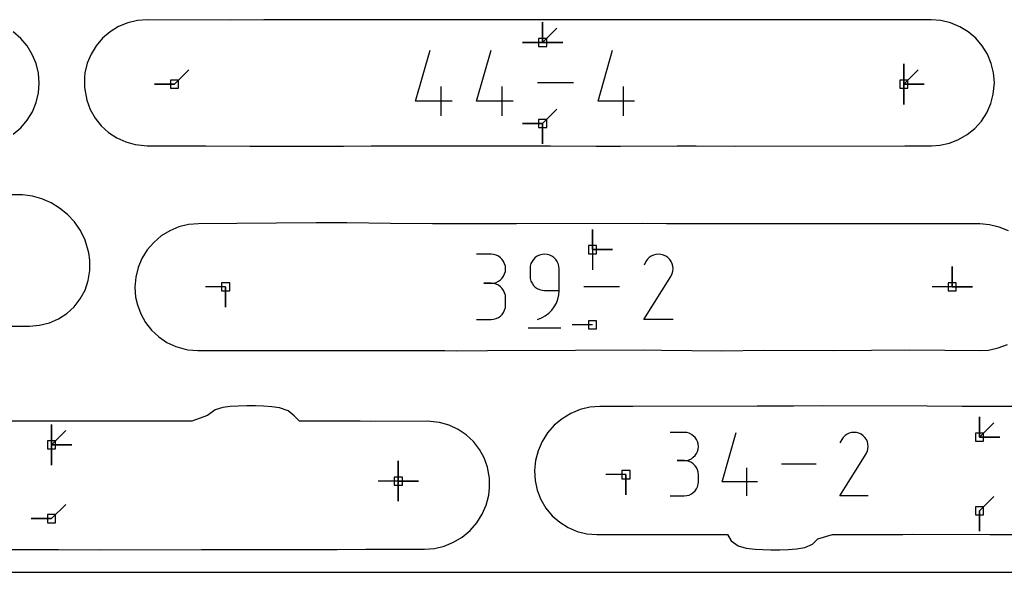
# Model space of a CAD drawing. Extents: x 0 to 600, y 0 to 900.
# Tile 37 of 56: x 353 to 423, y 0 to 39. Entities that reach past the tile are written whole.
import ezdxf

# ---------------------------------------------------------------- set-up
doc = ezdxf.new("R2010")
doc.units = 0

msp = doc.modelspace()

# ---------------------------------------------------------------- linework, layer by layer
at = {"layer": 'annotation', "color": 1}
for p, q in [((390.095655, 37.469692), (390.095655, 38.898442)), ((390.095655, 37.469692), (390.095655, 38.898442)), ((390.095655, 38.898442), (390.095655, 37.469692)), ((390.095655, 37.469692), (390.095655, 38.898442)), ((390.095655, 38.898442), (390.095655, 37.469692)), ((390.095655, 37.469692), (390.095655, 38.898442)), ((390.095655, 38.898442), (390.095655, 37.469692)), ((390.095655, 37.469692), (391.105934, 38.479971)), ((381.123427, 33.31768), (382.150401, 36.919348)), ((385.431647, 33.31768), (386.45862, 36.919348)), ((390.095655, 37.469692), (388.666905, 37.469692)), ((390.095655, 37.469692), (388.666905, 37.469692)), ((388.666905, 37.469692), (390.095655, 37.469692)), ((390.095655, 37.469692), (391.524405, 37.469692)), ((390.095655, 37.469692), (391.524405, 37.469692)), ((391.524405, 37.469692), (390.095655, 37.469692)), ((390.095655, 37.469692), (391.524405, 37.469692)), ((391.524405, 37.469692), (390.095655, 37.469692)), ((394.008878, 33.31768), (395.035852, 36.919348)), ((364.09203, 34.517921), (365.102309, 35.5282)), ((415.618399, 34.517921), (415.618399, 35.946671)), ((415.618399, 34.517921), (415.618399, 35.946671)), ((415.618399, 35.946671), (415.618399, 34.517921)), ((415.618399, 34.517921), (415.618399, 35.946671)), ((415.618399, 35.946671), (415.618399, 34.517921)), ((415.618399, 34.517921), (415.618399, 35.946671)), ((415.618399, 35.946671), (415.618399, 34.517921)), ((415.618399, 34.517921), (416.628678, 35.5282)), ((364.09203, 34.517921), (362.66328, 34.517921)), ((364.09203, 34.517921), (362.66328, 34.517921)), ((362.66328, 34.517921), (364.09203, 34.517921)), ((382.924116, 32.288093), (382.924116, 34.344944)), ((387.232336, 32.288093), (387.232336, 34.344944)), ((392.272593, 34.60372), (389.740303, 34.60372)), ((395.809567, 32.288093), (395.809567, 34.344944)), ((415.618399, 34.517921), (417.047149, 34.517921)), ((415.618399, 34.517921), (417.047149, 34.517921)), ((417.047149, 34.517921), (415.618399, 34.517921)), ((415.618399, 34.517921), (415.618399, 33.089171)), ((415.618399, 34.517921), (417.047149, 34.517921)), ((417.047149, 34.517921), (415.618399, 34.517921)), ((415.618399, 34.517921), (415.618399, 33.089171)), ((415.618399, 33.089171), (415.618399, 34.517921)), ((383.694927, 33.31768), (381.123427, 33.31768)), ((388.003147, 33.31768), (385.431647, 33.31768)), ((390.095655, 31.737749), (391.105934, 32.748027)), ((396.580378, 33.31768), (394.008878, 33.31768)), ((390.095655, 31.737749), (388.666905, 31.737749)), ((390.095655, 31.737749), (388.666905, 31.737749)), ((388.666905, 31.737749), (390.095655, 31.737749)), ((390.095655, 31.737749), (390.095655, 30.308999)), ((390.095655, 31.737749), (390.095655, 30.308999)), ((390.095655, 30.308999), (390.095655, 31.737749)), ((390.095655, 31.737749), (390.095655, 30.308999)), ((390.095655, 30.308999), (390.095655, 31.737749)), ((393.611078, 22.817361), (393.611078, 24.246111)), ((393.611078, 22.817361), (393.611078, 24.246111)), ((393.611078, 24.246111), (393.611078, 22.817361)), ((393.611078, 22.817361), (393.611078, 24.246111)), ((393.611078, 24.246111), (393.611078, 22.817361)), ((386.450731, 22.491702), (385.424494, 22.491702)), ((386.635302, 22.475135), (386.450731, 22.491702)), ((386.808977, 22.427392), (386.635302, 22.475135)), ((386.968868, 22.351409), (386.808977, 22.427392)), ((387.112085, 22.250123), (386.968868, 22.351409)), ((389.718447, 22.356664), (389.575182, 22.255231)), ((389.878278, 22.432722), (389.718447, 22.356664)), ((390.05175, 22.480492), (389.878278, 22.432722)), ((390.23594, 22.497063), (390.05175, 22.480492)), ((390.420511, 22.480492), (390.23594, 22.497063)), ((390.23594, 22.497063), (390.23594, 22.497063)), ((390.594186, 22.432722), (390.420511, 22.480492)), ((390.754076, 22.356664), (390.594186, 22.432722)), ((390.897293, 22.255231), (390.754076, 22.356664)), ((393.611078, 22.817361), (395.039828, 22.817361)), ((393.611078, 22.817361), (395.039828, 22.817361)), ((395.039828, 22.817361), (393.611078, 22.817361)), ((393.611078, 22.817361), (393.611078, 21.388611)), ((397.774461, 22.36195), (397.628687, 22.261428)), ((397.933796, 22.435387), (397.774461, 22.36195)), ((398.102789, 22.480725), (397.933796, 22.435387)), ((398.277538, 22.49695), (398.102789, 22.480725)), ((398.45414, 22.483049), (398.277538, 22.49695)), ((398.628694, 22.438008), (398.45414, 22.483049)), ((398.797295, 22.360812), (398.628694, 22.438008)), ((398.948092, 22.253732), (398.797295, 22.360812)), ((398.797295, 22.360812), (398.797295, 22.360812)), ((387.23574, 22.12647), (387.112085, 22.250123)), ((387.336944, 21.983387), (387.23574, 22.12647)), ((387.412809, 21.823808), (387.336944, 21.983387)), ((387.460447, 21.650672), (387.412809, 21.823808)), ((387.476968, 21.466914), (387.460447, 21.650672)), ((389.226272, 21.653998), (389.209703, 21.469377)), ((389.274028, 21.827806), (389.226272, 21.653998)), ((389.350049, 21.987889), (389.274028, 21.827806)), ((389.451408, 22.131335), (389.350049, 21.987889)), ((389.575182, 22.255231), (389.451408, 22.131335)), ((391.020948, 22.131335), (390.897293, 22.255231)), ((391.122153, 21.987889), (391.020948, 22.131335)), ((391.198018, 21.827806), (391.122153, 21.987889)), ((391.245656, 21.653998), (391.198018, 21.827806)), ((391.262177, 21.469377), (391.245656, 21.653998)), ((397.393429, 21.983183), (397.258665, 21.724667)), ((397.500375, 22.134834), (397.393429, 21.983183)), ((397.628687, 22.261428), (397.500375, 22.134834)), ((399.074174, 22.125237), (398.948092, 22.253732)), ((399.174421, 21.979265), (399.074174, 22.125237)), ((399.247711, 21.819753), (399.174421, 21.979265)), ((399.292924, 21.650641), (399.247711, 21.819753)), ((399.308938, 21.475866), (399.292924, 21.650641)), ((419.041901, 20.186364), (419.041901, 21.615114)), ((419.041901, 20.186364), (419.041901, 21.615114)), ((419.041901, 21.615114), (419.041901, 20.186364)), ((419.041901, 20.186364), (419.041901, 21.615114)), ((419.041901, 21.615114), (419.041901, 20.186364)), ((387.23574, 20.804956), (387.336944, 20.948402)), ((387.336944, 20.948402), (387.412809, 21.108485)), ((387.412809, 21.108485), (387.460447, 21.282293)), ((387.460447, 21.282293), (387.476968, 21.466914)), ((387.476968, 21.466914), (387.476968, 21.466914)), ((389.209703, 21.469377), (389.209703, 20.955534)), ((389.209703, 20.955534), (389.209703, 20.955534)), ((389.209703, 20.955534), (389.226272, 20.770923)), ((391.262177, 19.928138), (391.262177, 21.469377)), ((391.262177, 21.469377), (391.262177, 21.469377)), ((397.255766, 17.875627), (399.15232, 20.928834)), ((399.15232, 20.928834), (399.154587, 20.931639)), ((399.15232, 20.928834), (399.15232, 20.928834)), ((399.154587, 20.931639), (399.156761, 20.934468)), ((399.156761, 20.934468), (399.158857, 20.937346)), ((399.158857, 20.937346), (399.160888, 20.940294)), ((399.160888, 20.940294), (399.162869, 20.943338)), ((399.162869, 20.943338), (399.164814, 20.946502)), ((399.164814, 20.946502), (399.166738, 20.949808)), ((399.166738, 20.949808), (399.168654, 20.953281)), ((399.168654, 20.953281), (399.170578, 20.956946)), ((399.170578, 20.956946), (399.248886, 21.12508)), ((399.170578, 20.956946), (399.170578, 20.956946)), ((399.248886, 21.12508), (399.294633, 21.299366)), ((399.294633, 21.299366), (399.308938, 21.475866)), ((367.698157, 20.186364), (366.269407, 20.186364)), ((367.698157, 20.186364), (367.698157, 18.757614)), ((367.698157, 20.186364), (367.698157, 18.757614)), ((367.698157, 18.757614), (367.698157, 20.186364)), ((386.450731, 20.439228), (385.936888, 20.439228)), ((385.936888, 20.439228), (386.450731, 20.439228)), ((386.450731, 20.439228), (386.635302, 20.455799)), ((386.635302, 20.422661), (386.450731, 20.439228)), ((386.450731, 20.439228), (386.450731, 20.439228)), ((386.635302, 20.455799), (386.808977, 20.503569)), ((386.808977, 20.374918), (386.635302, 20.422661)), ((386.808977, 20.503569), (386.968868, 20.579627)), ((386.968868, 20.298936), (386.808977, 20.374918)), ((386.968868, 20.579627), (387.112085, 20.68106)), ((387.112085, 20.19765), (386.968868, 20.298936)), ((387.112085, 20.68106), (387.23574, 20.804956)), ((387.23574, 20.073997), (387.112085, 20.19765)), ((389.226272, 20.770923), (389.274028, 20.597142)), ((389.274028, 20.597142), (389.350049, 20.437097)), ((389.350049, 20.437097), (389.451408, 20.293697)), ((389.451408, 20.293697), (389.575182, 20.16985)), ((395.522828, 20.186364), (392.995926, 20.186364)), ((419.041901, 20.186364), (417.613151, 20.186364)), ((419.041901, 20.186364), (420.470651, 20.186364)), ((419.041901, 20.186364), (420.470651, 20.186364)), ((420.470651, 20.186364), (419.041901, 20.186364)), ((387.336944, 19.930913), (387.23574, 20.073997)), ((387.412809, 19.771334), (387.336944, 19.930913)), ((387.460447, 19.598198), (387.412809, 19.771334)), ((387.476968, 19.41444), (387.460447, 19.598198)), ((389.575182, 20.16985), (389.718447, 20.068462)), ((389.718447, 20.068462), (389.878278, 19.992443)), ((389.878278, 19.992443), (390.05175, 19.944699)), ((390.05175, 19.944699), (390.23594, 19.928138)), ((390.23594, 19.928138), (391.262177, 19.928138)), ((391.173147, 19.317055), (391.239455, 19.616548)), ((391.239455, 19.616548), (391.262177, 19.928138)), ((387.460447, 18.716762), (387.476968, 18.900597)), ((387.476968, 18.900597), (387.476968, 19.41444)), ((387.476968, 19.41444), (387.476968, 19.41444)), ((390.920905, 18.769421), (391.066036, 19.033424)), ((391.066036, 19.033424), (391.173147, 19.317055)), ((386.968868, 18.016037), (387.112085, 18.117292)), ((387.112085, 18.117292), (387.23574, 18.240921)), ((387.23574, 18.240921), (387.336944, 18.383995)), ((387.336944, 18.383995), (387.412809, 18.543585)), ((387.412809, 18.543585), (387.460447, 18.716762)), ((390.01586, 17.985027), (390.285232, 18.13285)), ((390.285232, 18.13285), (390.52772, 18.315368)), ((390.52772, 18.315368), (390.740538, 18.528814)), ((390.740538, 18.528814), (390.920905, 18.769421)), ((385.424494, 17.875809), (386.450731, 17.875809)), ((386.450731, 17.875809), (386.635302, 17.892366)), ((386.450731, 17.875809), (386.450731, 17.875809)), ((386.635302, 17.892366), (386.808977, 17.940085)), ((386.808977, 17.940085), (386.968868, 18.016037)), ((389.722386, 17.875664), (390.01586, 17.985027)), ((389.722386, 17.875664), (389.722386, 17.875664)), ((393.611078, 17.504152), (392.182328, 17.504152)), ((399.30824, 17.875627), (397.255766, 17.875627)), ((389.081459, 17.297989), (391.392159, 17.297989)), ((355.395343, 9.017245), (355.395343, 10.445995)), ((355.395343, 9.017245), (355.395343, 10.445995)), ((355.395343, 10.445995), (355.395343, 9.017245)), ((355.395343, 9.017245), (355.395343, 10.445995)), ((355.395343, 10.445995), (355.395343, 9.017245)), ((355.395343, 9.017245), (355.395343, 10.445995)), ((355.395343, 10.445995), (355.395343, 9.017245)), ((420.96481, 9.555934), (420.96481, 10.984684)), ((420.96481, 9.555934), (420.96481, 10.984684)), ((420.96481, 10.984684), (420.96481, 9.555934)), ((420.96481, 9.555934), (420.96481, 10.984684)), ((420.96481, 10.984684), (420.96481, 9.555934)), ((420.96481, 9.555934), (421.975089, 10.566213)), ((355.395343, 9.017245), (356.405622, 10.027524)), ((400.101142, 9.891922), (399.103503, 9.891922)), ((400.28057, 9.875817), (400.101142, 9.891922)), ((400.449405, 9.829404), (400.28057, 9.875817)), ((400.60484, 9.755539), (400.449405, 9.829404)), ((400.744066, 9.657076), (400.60484, 9.755539)), ((402.783512, 6.403284), (403.779743, 9.897134)), ((411.60856, 9.765786), (411.466848, 9.668065)), ((411.763455, 9.837177), (411.60856, 9.765786)), ((411.927739, 9.881251), (411.763455, 9.837177)), ((412.097618, 9.897025), (411.927739, 9.881251)), ((412.269299, 9.883511), (412.097618, 9.897025)), ((412.438988, 9.839724), (412.269299, 9.883511)), ((412.602892, 9.76468), (412.438988, 9.839724)), ((412.749486, 9.660584), (412.602892, 9.76468)), ((412.602892, 9.76468), (412.602892, 9.76468)), ((400.864275, 9.536869), (400.744066, 9.657076)), ((400.962659, 9.397772), (400.864275, 9.536869)), ((401.036411, 9.242641), (400.962659, 9.397772)), ((401.082721, 9.074329), (401.036411, 9.242641)), ((401.098781, 8.895692), (401.082721, 9.074329)), ((411.238146, 9.397574), (411.107137, 9.146262)), ((411.342112, 9.544999), (411.238146, 9.397574)), ((411.466848, 9.668065), (411.342112, 9.544999)), ((412.872054, 9.53567), (412.749486, 9.660584)), ((412.969507, 9.393765), (412.872054, 9.53567)), ((413.040755, 9.238699), (412.969507, 9.393765)), ((413.084708, 9.074299), (413.040755, 9.238699)), ((413.100276, 8.904394), (413.084708, 9.074299)), ((420.96481, 9.555934), (422.39356, 9.555934)), ((420.96481, 9.555934), (422.39356, 9.555934)), ((422.39356, 9.555934), (420.96481, 9.555934)), ((355.395343, 9.017245), (356.824093, 9.017245)), ((355.395343, 9.017245), (356.824093, 9.017245)), ((356.824093, 9.017245), (355.395343, 9.017245)), ((355.395343, 9.017245), (355.395343, 7.588495)), ((355.395343, 9.017245), (356.824093, 9.017245)), ((356.824093, 9.017245), (355.395343, 9.017245)), ((355.395343, 9.017245), (355.395343, 7.588495)), ((355.395343, 7.588495), (355.395343, 9.017245)), ((400.864275, 8.25218), (400.962659, 8.391629)), ((400.962659, 8.391629), (401.036411, 8.547251)), ((401.036411, 8.547251), (401.082721, 8.716215)), ((401.082721, 8.716215), (401.098781, 8.895692)), ((401.098781, 8.895692), (401.098781, 8.895692)), ((411.10432, 5.404481), (412.948022, 8.372606)), ((412.948022, 8.372606), (412.950226, 8.375333)), ((412.948022, 8.372606), (412.948022, 8.372606)), ((412.950226, 8.375333), (412.95234, 8.378084)), ((412.95234, 8.378084), (412.954377, 8.380881)), ((412.954377, 8.380881), (412.956352, 8.383747)), ((412.956352, 8.383747), (412.958277, 8.386706)), ((412.958277, 8.386706), (412.960168, 8.389782)), ((412.960168, 8.389782), (412.962038, 8.392996)), ((412.962038, 8.392996), (412.963902, 8.396372)), ((412.963902, 8.396372), (412.965772, 8.399935)), ((412.965772, 8.399935), (413.041898, 8.563384)), ((412.965772, 8.399935), (412.965772, 8.399935)), ((413.041898, 8.563384), (413.086369, 8.732813)), ((413.086369, 8.732813), (413.100276, 8.904394)), ((379.897172, 6.451168), (379.897172, 7.879918)), ((379.897172, 6.451168), (379.897172, 7.879918)), ((379.897172, 7.879918), (379.897172, 6.451168)), ((379.897172, 6.451168), (379.897172, 7.879918)), ((379.897172, 7.879918), (379.897172, 6.451168)), ((379.897172, 6.451168), (379.897172, 7.879918)), ((379.897172, 7.879918), (379.897172, 6.451168)), ((400.101142, 7.896644), (399.601618, 7.896644)), ((399.601618, 7.896644), (400.101142, 7.896644)), ((400.101142, 7.896644), (400.28057, 7.912753)), ((400.28057, 7.880539), (400.101142, 7.896644)), ((400.101142, 7.896644), (400.101142, 7.896644)), ((400.28057, 7.912753), (400.449405, 7.959192)), ((400.449405, 7.834126), (400.28057, 7.880539)), ((400.449405, 7.959192), (400.60484, 8.033131)), ((400.60484, 7.760261), (400.449405, 7.834126)), ((400.60484, 8.033131), (400.744066, 8.131737)), ((400.744066, 7.661798), (400.60484, 7.760261)), ((400.744066, 8.131737), (400.864275, 8.25218)), ((400.864275, 7.54159), (400.744066, 7.661798)), ((400.962659, 7.402494), (400.864275, 7.54159)), ((401.036411, 7.247362), (400.962659, 7.402494)), ((401.082721, 7.079051), (401.036411, 7.247362)), ((401.098781, 6.900413), (401.082721, 7.079051)), ((404.530296, 5.404518), (404.530296, 7.399796)), ((409.419672, 7.650826), (406.963186, 7.650826)), ((379.897172, 6.451168), (378.468422, 6.451168)), ((379.897172, 6.451168), (381.325922, 6.451168)), ((379.897172, 6.451168), (381.325922, 6.451168)), ((381.325922, 6.451168), (379.897172, 6.451168)), ((379.897172, 6.451168), (379.897172, 5.022418)), ((379.897172, 6.451168), (381.325922, 6.451168)), ((381.325922, 6.451168), (379.897172, 6.451168)), ((379.897172, 6.451168), (379.897172, 5.022418)), ((379.897172, 5.022418), (379.897172, 6.451168)), ((395.985337, 6.90816), (394.556587, 6.90816)), ((395.985337, 6.90816), (395.985337, 5.47941)), ((395.985337, 6.90816), (395.985337, 5.47941)), ((395.985337, 5.47941), (395.985337, 6.90816)), ((401.082721, 6.222178), (401.098781, 6.400889)), ((401.098781, 6.400889), (401.098781, 6.900413)), ((401.098781, 6.900413), (401.098781, 6.900413)), ((405.278033, 6.403284), (402.783512, 6.403284)), ((400.60484, 5.540979), (400.744066, 5.639412)), ((400.744066, 5.639412), (400.864275, 5.759596)), ((400.864275, 5.759596), (400.962659, 5.898684)), ((400.962659, 5.898684), (401.036411, 6.053827)), ((401.036411, 6.053827), (401.082721, 6.222178)), ((399.103503, 5.404659), (400.101142, 5.404659)), ((400.101142, 5.404659), (400.28057, 5.420755)), ((400.101142, 5.404659), (400.101142, 5.404659)), ((400.28057, 5.420755), (400.449405, 5.467144)), ((400.449405, 5.467144), (400.60484, 5.540979)), ((413.099598, 5.404481), (411.10432, 5.404481)), ((420.964996, 4.341057), (421.975275, 5.351336)), ((355.395343, 3.796198), (356.405622, 4.806477)), ((420.964996, 4.341057), (420.964996, 2.912307)), ((420.964996, 4.341057), (420.964996, 2.912307)), ((420.964996, 2.912307), (420.964996, 4.341057)), ((355.395343, 3.796198), (353.966593, 3.796198)), ((355.395343, 3.796198), (353.966593, 3.796198)), ((353.966593, 3.796198), (355.395343, 3.796198))]:
    msp.add_line(p, q, dxfattribs=at)
at = {"layer": 'boundary', "color": 5}
for p, q in [((361.459568, 39.020768), (360.782265, 38.857558)), ((362.15993, 39.076424), (361.459568, 39.020768)), ((368.039761, 39.054066), (362.15993, 39.076424)), ((370.387043, 39.065927), (368.039761, 39.054066)), ((370.935591, 39.063967), (370.387043, 39.065927)), ((374.745774, 39.077496), (370.935591, 39.063967)), ((377.947445, 39.076355), (374.745774, 39.077496)), ((380.751398, 39.073769), (377.947445, 39.076355)), ((384.171404, 39.063056), (380.751398, 39.073769)), ((389.280927, 39.078326), (384.171404, 39.063056)), ((391.584689, 39.079127), (389.280927, 39.078326)), ((393.982047, 39.072991), (391.584689, 39.079127)), ((394.756196, 39.066563), (393.982047, 39.072991)), ((397.662835, 39.072751), (394.756196, 39.066563)), ((401.290751, 39.065456), (397.662835, 39.072751)), ((402.916787, 39.077346), (401.290751, 39.065456)), ((403.861805, 39.077848), (402.916787, 39.077346)), ((405.060788, 39.076338), (403.861805, 39.077848)), ((408.808815, 39.06227), (405.060788, 39.076338)), ((411.001744, 39.074387), (408.808815, 39.06227)), ((413.56356, 39.068655), (411.001744, 39.074387)), ((417.544592, 39.069699), (413.56356, 39.068655)), ((418.244437, 39.014361), (417.544592, 39.069699)), ((418.922511, 38.851384), (418.244437, 39.014361)), ((360.135597, 38.589372), (359.536556, 38.221722)), ((360.782265, 38.857558), (360.135597, 38.589372)), ((419.569421, 38.583571), (418.922511, 38.851384)), ((420.168892, 38.216267), (419.569421, 38.583571)), ((353.216031, 37.756357), (352.684369, 38.210612)), ((353.670055, 37.224363), (353.216031, 37.756357)), ((359.006482, 37.768473), (358.553532, 37.2384)), ((359.536556, 38.221722), (359.006482, 37.768473)), ((420.699491, 37.763317), (420.168892, 38.216267)), ((421.152881, 37.233668), (420.699491, 37.763317)), ((354.035227, 36.627745), (353.670055, 37.224363)), ((358.553532, 37.2384), (358.187159, 36.641637)), ((421.519695, 36.637303), (421.152881, 37.233668)), ((354.302615, 35.981187), (354.035227, 36.627745)), ((358.187159, 36.641637), (357.918524, 35.994981)), ((421.788731, 35.991084), (421.519695, 36.637303)), ((354.465606, 35.300658), (354.302615, 35.981187)), ((357.918524, 35.994981), (357.754199, 35.314292)), ((421.953454, 35.310816), (421.788731, 35.991084)), ((354.524255, 34.599335), (354.465606, 35.300658)), ((357.754199, 35.314292), (357.721789, 34.997455)), ((357.721789, 34.997455), (357.724704, 34.28207)), ((422.015805, 34.619184), (421.953454, 35.310816)), ((354.469616, 33.900819), (354.524255, 34.599335)), ((357.724704, 34.28207), (357.878728, 33.388074)), ((421.938474, 33.822461), (422.015805, 34.619184)), ((354.306529, 33.219351), (354.469616, 33.900819)), ((421.759587, 33.14308), (421.938474, 33.822461)), ((354.039095, 32.571921), (354.306529, 33.219351)), ((357.878728, 33.388074), (358.123262, 32.731198)), ((358.123262, 32.731198), (358.467583, 32.121775)), ((421.476683, 32.501386), (421.759587, 33.14308)), ((353.673864, 31.974309), (354.039095, 32.571921)), ((358.467583, 32.121775), (358.90278, 31.574724)), ((421.09716, 31.912945), (421.476683, 32.501386)), ((352.688176, 30.985792), (353.219825, 31.441224)), ((353.219825, 31.441224), (353.673864, 31.974309)), ((358.90278, 31.574724), (359.417706, 31.103388)), ((420.089475, 30.951453), (420.630787, 31.39211)), ((420.630787, 31.39211), (421.09716, 31.912945)), ((359.417706, 31.103388), (359.999328, 30.719008)), ((359.999328, 30.719008), (360.633083, 30.43068)), ((419.48681, 30.601441), (420.089475, 30.951453)), ((360.633083, 30.43068), (361.30343, 30.245012)), ((361.30343, 30.245012), (362.152795, 30.153864)), ((362.152795, 30.153864), (366.297233, 30.154691)), ((366.297233, 30.154691), (369.399415, 30.139304)), ((369.399415, 30.139304), (371.840621, 30.140505)), ((371.840621, 30.140505), (372.398634, 30.145539)), ((372.398634, 30.145539), (374.491854, 30.130999)), ((374.491854, 30.130999), (376.019848, 30.134657)), ((376.019848, 30.134657), (377.969719, 30.147222)), ((377.969719, 30.147222), (378.781277, 30.148973)), ((378.781277, 30.148973), (382.857864, 30.154879)), ((382.857864, 30.154879), (384.340352, 30.14838)), ((384.340352, 30.14838), (384.922786, 30.15101)), ((384.922786, 30.15101), (390.640837, 30.159546)), ((390.640837, 30.159546), (393.884213, 30.145719)), ((393.884213, 30.145719), (395.587108, 30.141082)), ((395.587108, 30.141082), (399.612391, 30.155705)), ((399.612391, 30.155705), (400.947455, 30.1497)), ((400.947455, 30.1497), (403.697229, 30.128287)), ((403.697229, 30.128287), (415.695943, 30.155918)), ((415.695943, 30.155918), (417.561779, 30.156593)), ((417.561779, 30.156593), (418.157935, 30.203457)), ((418.157935, 30.203457), (418.837737, 30.350168)), ((418.837737, 30.350168), (419.48681, 30.601441)), ((353.354513, 26.687822), (344.631536, 26.70828)), ((354.041715, 26.596429), (353.354513, 26.687822)), ((354.712688, 26.408147), (354.041715, 26.596429)), ((355.357435, 26.1272), (354.712688, 26.408147)), ((355.961749, 25.760075), (355.357435, 26.1272)), ((356.514042, 25.314151), (355.961749, 25.760075)), ((357.010934, 24.78453), (356.514042, 25.314151)), ((357.438498, 24.166305), (357.010934, 24.78453)), ((364.39461, 24.423365), (363.745984, 24.154747)), ((365.07648, 24.586953), (364.39461, 24.423365)), ((365.775131, 24.641659), (365.07648, 24.586953)), ((368.47938, 24.658314), (365.775131, 24.641659)), ((374.084187, 24.70352), (368.47938, 24.658314)), ((376.267035, 24.701812), (374.084187, 24.70352)), ((379.336881, 24.660384), (376.267035, 24.701812)), ((382.314978, 24.644357), (379.336881, 24.660384)), ((386.929968, 24.638266), (382.314978, 24.644357)), ((388.255146, 24.642033), (386.929968, 24.638266)), ((397.185147, 24.666056), (388.255146, 24.642033)), ((398.855607, 24.647162), (397.185147, 24.666056)), ((404.5058, 24.634399), (398.855607, 24.647162)), ((406.780203, 24.633331), (404.5058, 24.634399)), ((420.2805, 24.634885), (406.780203, 24.633331)), ((420.978452, 24.633105), (420.2805, 24.634885)), ((421.67653, 24.57874), (420.978452, 24.633105)), ((422.357796, 24.415581), (421.67653, 24.57874)), ((423.005625, 24.147517), (422.357796, 24.415581)), ((357.768406, 23.495766), (357.438498, 24.166305)), ((363.146807, 23.78784), (362.611601, 23.331591)), ((363.745984, 24.154747), (363.146807, 23.78784)), ((358.021954, 22.599299), (357.768406, 23.495766)), ((362.611601, 23.331591), (362.15349, 22.79711)), ((358.105189, 22.065696), (358.021954, 22.599299)), ((362.15349, 22.79711), (361.783896, 22.197645)), ((358.104264, 21.338566), (358.105189, 22.065696)), ((361.783896, 22.197645), (361.511917, 21.547995)), ((357.988917, 20.629575), (358.104264, 21.338566)), ((361.511917, 21.547995), (361.344222, 20.863999)), ((357.762164, 19.956008), (357.988917, 20.629575)), ((361.344222, 20.863999), (361.280189, 20.158785)), ((357.429779, 19.334463), (357.762164, 19.956008)), ((361.280189, 20.158785), (361.331926, 19.458351)), ((357.000127, 18.78023), (357.429779, 19.334463)), ((361.331926, 19.458351), (361.457634, 18.921882)), ((361.457634, 18.921882), (361.696316, 18.274254)), ((355.894103, 17.926025), (356.483932, 18.306896)), ((356.483932, 18.306896), (357.000127, 18.78023)), ((361.696316, 18.274254), (362.032602, 17.670337)), ((350.744731, 17.416228), (353.833016, 17.417892)), ((353.833016, 17.417892), (354.553145, 17.476093)), ((354.553145, 17.476093), (355.245201, 17.646848)), ((355.245201, 17.646848), (355.894103, 17.926025)), ((362.032602, 17.670337), (362.45923, 17.124773)), ((362.45923, 17.124773), (362.966562, 16.651295)), ((362.966562, 16.651295), (363.543147, 16.261874)), ((363.543147, 16.261874), (364.175344, 15.966899)), ((422.282125, 15.865501), (422.934483, 16.116824)), ((364.175344, 15.966899), (364.848337, 15.774413)), ((364.848337, 15.774413), (365.023082, 15.732204)), ((365.023082, 15.732204), (365.723483, 15.676376)), ((365.723483, 15.676376), (369.998548, 15.674715)), ((369.998548, 15.674715), (372.731446, 15.689199)), ((372.731446, 15.689199), (376.633306, 15.688856)), ((376.633306, 15.688856), (377.433722, 15.681771)), ((377.433722, 15.681771), (383.194916, 15.684009)), ((383.194916, 15.684009), (383.98446, 15.669207)), ((383.98446, 15.669207), (386.19091, 15.687954)), ((386.19091, 15.687954), (392.420852, 15.702083)), ((392.420852, 15.702083), (397.227724, 15.729419)), ((397.227724, 15.729419), (398.49352, 15.704272)), ((398.49352, 15.704272), (402.758355, 15.669212)), ((402.758355, 15.669212), (405.74643, 15.718088)), ((405.74643, 15.718088), (410.638167, 15.687468)), ((410.638167, 15.687468), (416.012087, 15.723114)), ((416.012087, 15.723114), (421.021305, 15.674644)), ((421.021305, 15.674644), (421.595498, 15.719983)), ((421.595498, 15.719983), (422.282125, 15.865501)), ((366.963929, 11.496307), (366.420377, 11.096251)), ((367.497419, 11.658315), (366.963929, 11.496307)), ((368.028393, 11.716139), (367.497419, 11.658315)), ((368.592174, 11.747219), (368.028393, 11.716139)), ((369.196598, 11.76459), (368.592174, 11.747219)), ((369.816385, 11.762887), (369.196598, 11.76459)), ((370.370405, 11.738255), (369.816385, 11.762887)), ((370.965307, 11.710129), (370.370405, 11.738255)), ((371.502928, 11.63766), (370.965307, 11.710129)), ((372.111286, 11.411762), (371.502928, 11.63766)), ((372.527933, 11.060821), (372.111286, 11.411762)), ((392.082027, 11.231019), (391.468892, 10.859231)), ((392.742856, 11.503235), (392.082027, 11.231019)), ((393.435089, 11.669209), (392.742856, 11.503235)), ((394.141808, 11.724969), (393.435089, 11.669209)), ((396.470152, 11.729044), (394.141808, 11.724969)), ((405.264399, 11.750085), (396.470152, 11.729044)), ((406.872979, 11.755739), (405.264399, 11.750085)), ((407.830241, 11.759099), (406.872979, 11.755739)), ((409.880169, 11.764232), (407.830241, 11.759099)), ((417.267428, 11.743221), (409.880169, 11.764232)), ((419.749411, 11.736162), (417.267428, 11.743221)), ((421.06718, 11.735563), (419.749411, 11.736162)), ((422.191155, 11.735053), (421.06718, 11.735563)), ((425.975687, 11.733319), (422.191155, 11.735053)), ((356.254432, 10.684122), (348.800196, 10.684108)), ((361.527098, 10.684123), (356.254432, 10.684122)), ((363.325637, 10.68549), (361.527098, 10.684123)), ((363.930442, 10.683336), (363.325637, 10.68549)), ((364.545451, 10.682151), (363.930442, 10.683336)), ((365.307578, 10.683787), (364.545451, 10.682151)), ((366.420377, 11.096251), (365.307578, 10.683787)), ((372.906817, 10.698645), (372.527933, 11.060821)), ((373.693524, 10.689705), (372.906817, 10.698645)), ((374.917871, 10.688835), (373.693524, 10.689705)), ((375.93243, 10.683478), (374.917871, 10.688835)), ((376.555414, 10.685857), (375.93243, 10.683478)), ((377.210055, 10.679912), (376.555414, 10.685857)), ((377.932016, 10.676856), (377.210055, 10.679912)), ((381.963425, 10.683921), (377.932016, 10.676856)), ((382.797044, 10.595827), (381.963425, 10.683921)), ((383.48102, 10.405506), (382.797044, 10.595827)), ((391.468892, 10.859231), (390.918632, 10.397061)), ((384.120702, 10.110053), (383.48102, 10.405506)), ((384.700945, 9.718652), (384.120702, 10.110053)), ((390.444748, 9.855866), (390.059005, 9.249001)), ((390.918632, 10.397061), (390.444748, 9.855866)), ((385.208662, 9.242505), (384.700945, 9.718652)), ((385.632795, 8.694542), (385.208662, 9.242505)), ((390.059005, 9.249001), (389.770953, 8.591615)), ((385.964646, 8.089012), (385.632795, 8.694542)), ((389.770953, 8.591615), (389.587567, 7.899688)), ((386.198025, 7.440753), (385.964646, 8.089012)), ((389.587567, 7.899688), (389.531081, 7.203868)), ((386.340285, 6.657331), (386.198025, 7.440753)), ((389.531081, 7.203868), (389.569772, 6.496044)), ((386.338697, 5.983732), (386.340285, 6.657331)), ((389.569772, 6.496044), (389.718395, 5.805083)), ((386.28453, 5.45048), (386.338697, 5.983732)), ((389.718395, 5.805083), (389.973297, 5.148627)), ((386.103824, 4.759557), (386.28453, 5.45048)), ((389.973297, 5.148627), (390.32808, 4.542881)), ((385.818508, 4.103242), (386.103824, 4.759557)), ((390.32808, 4.542881), (390.774082, 4.002588)), ((384.964341, 2.95726), (385.435484, 3.497434)), ((385.435484, 3.497434), (385.818508, 4.103242)), ((390.774082, 4.002588), (391.300122, 3.541249)), ((391.300122, 3.541249), (391.89328, 3.170076)), ((384.416655, 2.495951), (384.964341, 2.95726)), ((391.89328, 3.170076), (392.538919, 2.898185)), ((392.538919, 2.898185), (393.221756, 2.732139)), ((383.147232, 1.85323), (383.805925, 2.124909)), ((383.805925, 2.124909), (384.416655, 2.495951)), ((393.221756, 2.732139), (393.927175, 2.676227)), ((393.927175, 2.676227), (397.274797, 2.677505)), ((397.274797, 2.677505), (397.942799, 2.673732)), ((397.942799, 2.673732), (398.658144, 2.672439)), ((398.658144, 2.672439), (399.274282, 2.669784)), ((399.274282, 2.669784), (400.458573, 2.668062)), ((400.458573, 2.668062), (401.524215, 2.669007)), ((401.524215, 2.669007), (402.606898, 2.665538)), ((402.606898, 2.665538), (403.168639, 2.668637)), ((403.168639, 2.668637), (403.419747, 2.225892)), ((403.419747, 2.225892), (403.906652, 1.873021)), ((409.176379, 1.998796), (409.55009, 2.371175)), ((409.55009, 2.371175), (410.589734, 2.676422)), ((410.589734, 2.676422), (411.356905, 2.677093)), ((411.356905, 2.677093), (411.936137, 2.673965)), ((411.936137, 2.673965), (412.573101, 2.673665)), ((412.573101, 2.673665), (414.357515, 2.671588)), ((414.357515, 2.671588), (415.552664, 2.681193)), ((415.552664, 2.681193), (416.196191, 2.686376)), ((416.196191, 2.686376), (421.685697, 2.671601)), ((421.685697, 2.671601), (426.49926, 2.671601)), ((351.695678, 1.612477), (354.185549, 1.61956)), ((354.185549, 1.61956), (355.077257, 1.618933)), ((355.077257, 1.618933), (355.897681, 1.619128)), ((355.897681, 1.619128), (358.796543, 1.5875)), ((358.796543, 1.5875), (366.002511, 1.616781)), ((366.002511, 1.616781), (368.614223, 1.615157)), ((368.614223, 1.615157), (369.673834, 1.604522)), ((369.673834, 1.604522), (375.578493, 1.623471)), ((375.578493, 1.623471), (377.605925, 1.630244)), ((377.605925, 1.630244), (381.74881, 1.63213)), ((381.74881, 1.63213), (382.456706, 1.687609)), ((382.456706, 1.687609), (383.147232, 1.85323)), ((403.906652, 1.873021), (404.474706, 1.697154)), ((404.474706, 1.697154), (405.121095, 1.632554)), ((405.121095, 1.632554), (405.654275, 1.605328)), ((405.654275, 1.605328), (406.231457, 1.589831)), ((406.231457, 1.589831), (406.851411, 1.593371)), ((406.851411, 1.593371), (407.470854, 1.616155)), ((407.470854, 1.616155), (408.022609, 1.651486)), ((408.022609, 1.651486), (408.633145, 1.756555)), ((408.633145, 1.756555), (409.176379, 1.998796))]:
    msp.add_line(p, q, dxfattribs=at)
at = {"layer": 'frame', "color": 5}
msp.add_line((0, 0), (600, 0), dxfattribs=at)
at = {"layer": 'hole', "color": 5}
for p, q in [((390.381405, 37.755442), (389.809905, 37.755442)), ((389.809905, 37.755442), (389.809905, 37.183942)), ((390.381405, 37.183942), (390.381405, 37.755442)), ((389.809905, 37.183942), (390.381405, 37.183942)), ((364.37778, 34.803671), (363.80628, 34.803671)), ((363.80628, 34.803671), (363.80628, 34.232171)), ((364.37778, 34.232171), (364.37778, 34.803671)), ((415.904149, 34.803671), (415.332649, 34.803671)), ((415.332649, 34.803671), (415.332649, 34.232171)), ((415.904149, 34.232171), (415.904149, 34.803671)), ((363.80628, 34.232171), (364.37778, 34.232171)), ((415.332649, 34.232171), (415.904149, 34.232171)), ((390.381405, 32.023499), (389.809905, 32.023499)), ((389.809905, 32.023499), (389.809905, 31.451999)), ((390.381405, 31.451999), (390.381405, 32.023499)), ((389.809905, 31.451999), (390.381405, 31.451999)), ((393.896828, 23.103111), (393.325328, 23.103111)), ((393.325328, 23.103111), (393.325328, 22.531611)), ((393.896828, 22.531611), (393.896828, 23.103111)), ((393.325328, 22.531611), (393.896828, 22.531611)), ((367.983907, 20.472114), (367.412407, 20.472114)), ((367.412407, 20.472114), (367.412407, 19.900614)), ((367.983907, 19.900614), (367.983907, 20.472114)), ((419.327651, 20.472114), (418.756151, 20.472114)), ((418.756151, 20.472114), (418.756151, 19.900614)), ((419.327651, 19.900614), (419.327651, 20.472114)), ((367.412407, 19.900614), (367.983907, 19.900614)), ((418.756151, 19.900614), (419.327651, 19.900614)), ((393.896828, 17.789902), (393.325328, 17.789902)), ((393.325328, 17.789902), (393.325328, 17.218402)), ((393.896828, 17.218402), (393.896828, 17.789902)), ((393.325328, 17.218402), (393.896828, 17.218402)), ((421.25056, 9.841684), (420.67906, 9.841684)), ((420.67906, 9.841684), (420.67906, 9.270184)), ((421.25056, 9.270184), (421.25056, 9.841684)), ((355.681093, 9.302995), (355.109593, 9.302995)), ((355.109593, 9.302995), (355.109593, 8.731495)), ((355.681093, 8.731495), (355.681093, 9.302995)), ((420.67906, 9.270184), (421.25056, 9.270184)), ((355.109593, 8.731495), (355.681093, 8.731495)), ((396.271087, 7.19391), (395.699587, 7.19391)), ((395.699587, 7.19391), (395.699587, 6.62241)), ((396.271087, 6.62241), (396.271087, 7.19391)), ((380.182922, 6.736918), (379.611422, 6.736918)), ((379.611422, 6.736918), (379.611422, 6.165418)), ((380.182922, 6.165418), (380.182922, 6.736918)), ((395.699587, 6.62241), (396.271087, 6.62241)), ((379.611422, 6.165418), (380.182922, 6.165418)), ((421.250746, 4.626807), (420.679246, 4.626807)), ((420.679246, 4.626807), (420.679246, 4.055307)), ((421.250746, 4.055307), (421.250746, 4.626807)), ((355.681093, 4.081948), (355.109593, 4.081948)), ((355.109593, 4.081948), (355.109593, 3.510448)), ((355.109593, 3.510448), (355.681093, 3.510448)), ((355.681093, 3.510448), (355.681093, 4.081948)), ((420.679246, 4.055307), (421.250746, 4.055307))]:
    msp.add_line(p, q, dxfattribs=at)

doc.saveas('drawing.dxf')
